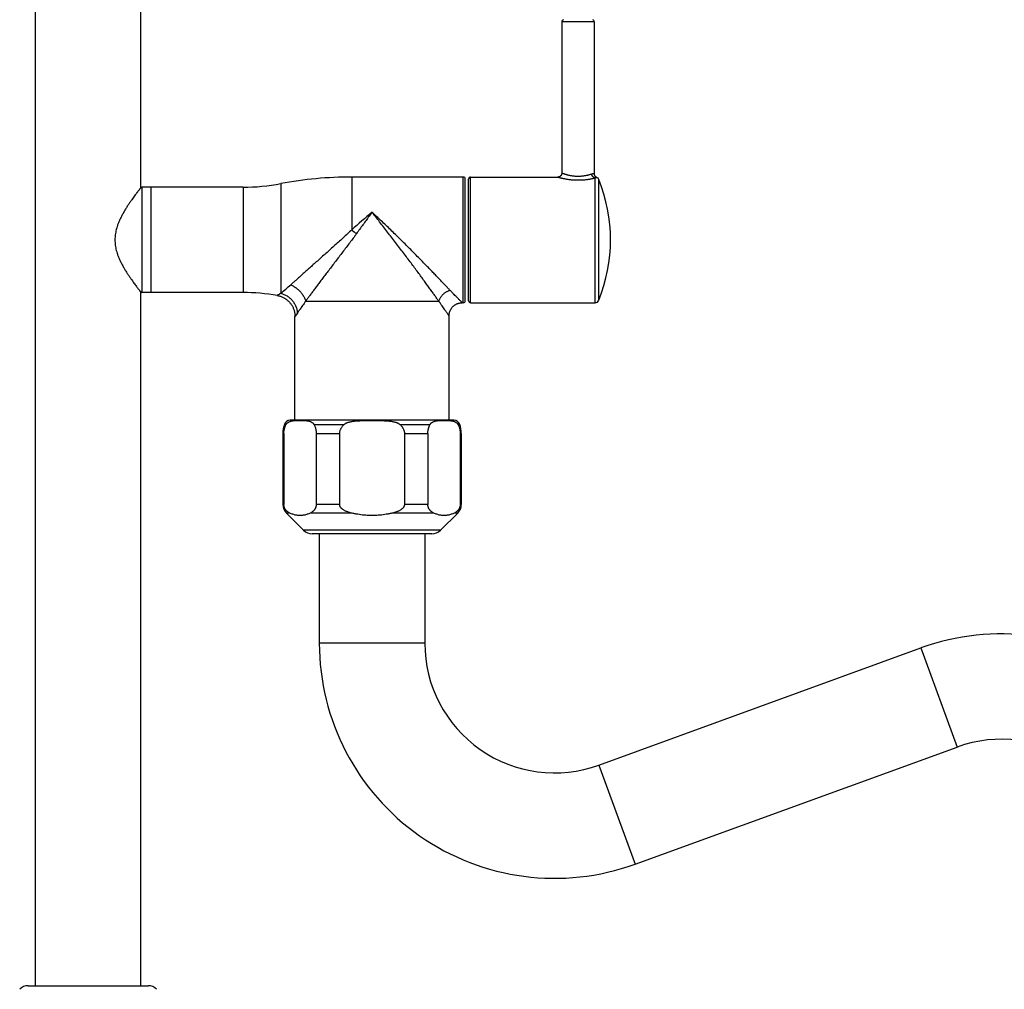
# Model space of a CAD drawing. Header units: millimetres. Extents: x 177 to 351, y 32 to 305.
# Tile 62 of 80: x 307 to 331, y 223 to 247. Entities that reach past the tile are written whole.
import ezdxf

# ---------------------------------------------------------------- set-up
doc = ezdxf.new("R2010")
doc.units = ezdxf.units.MM
doc.header["$LTSCALE"] = 30.734
doc.layers.get('0').update_dxf_attribs({"linetype": 'CONTINUOUS'})

msp = doc.modelspace()

# ---------------------------------------------------------------- linework, layer by layer
at = {"color": 7, "linetype": 'Continuous'}
for p, q in [((306.975, 223.299), (306.975, 253.099)), ((309.575, 242.99), (309.575, 253.099)), ((319.955, 247.075), (319.955, 243.349)), ((320.755, 247.075), (320.755, 243.332)), ((317.525, 243.249), (314.775, 243.249)), ((317.575, 240.199), (317.575, 243.199)), ((317.655, 240.199), (317.655, 243.199)), ((317.705, 243.249), (319.855, 243.249)), ((309.575, 242.99), (309.596, 242.995)), ((309.817, 242.999), (309.596, 242.995)), ((309.596, 242.995), (309.596, 240.402)), ((312.094, 242.999), (309.817, 242.999)), ((309.575, 223.299), (309.575, 240.407)), ((309.575, 240.407), (309.596, 240.402)), ((309.817, 240.399), (309.596, 240.402)), ((312.094, 240.399), (309.817, 240.399)), ((317.525, 240.149), (317.5, 240.149)), ((317.705, 240.149), (320.775, 240.149)), ((313.375, 237.249), (313.375, 239.81)), ((317.175, 237.249), (317.175, 239.824)), ((317.295, 237.249), (313.255, 237.249)), ((313.075, 236.919), (313.075, 235.173)), ((313.1, 236.919), (313.1, 235.173)), ((313.899, 236.919), (313.899, 235.173)), ((314.476, 236.919), (314.476, 235.173)), ((316.073, 236.919), (316.073, 235.173)), ((316.651, 236.919), (316.651, 235.173)), ((317.449, 236.919), (317.449, 235.173)), ((317.475, 236.919), (317.475, 235.173)), ((313.163, 234.961), (313.587, 234.536)), ((317.387, 234.961), (316.963, 234.536)), ((316.751, 234.449), (313.799, 234.449)), ((313.975, 234.449), (313.975, 231.749)), ((316.575, 234.449), (316.575, 231.749)), ((320.869, 228.741), (328.81, 231.632)), ((321.759, 226.298), (329.699, 229.188)), ((306.799, 223.299), (309.751, 223.299))]:
    msp.add_line(p, q, dxfattribs=at)
at = {"color": 9, "linetype": 'Continuous'}
for p, q in [((320.755, 247.075), (319.955, 247.075)), ((313.023, 243.085), (313.023, 240.383)), ((314.775, 243.249), (314.775, 241.945)), ((317.525, 240.149), (317.525, 243.249)), ((317.705, 240.149), (317.705, 243.249)), ((320.775, 240.149), (320.775, 243.228)), ((320.868, 240.211), (320.868, 243.186)), ((309.817, 242.999), (309.817, 240.399)), ((312.094, 242.999), (312.094, 240.399)), ((313.639, 240.19), (316.92, 240.19)), ((313.434, 239.894), (313.375, 239.81)), ((313.113, 237.147), (313.156, 237.147)), ((313.843, 237.147), (314.589, 237.147)), ((315.961, 237.147), (316.707, 237.147)), ((317.393, 237.147), (317.437, 237.147)), ((313.1, 236.919), (313.075, 236.919)), ((313.899, 236.919), (314.476, 236.919)), ((316.073, 236.919), (316.651, 236.919)), ((317.475, 236.919), (317.449, 236.919)), ((313.075, 235.173), (313.1, 235.173)), ((314.476, 235.173), (313.899, 235.173)), ((316.651, 235.173), (316.073, 235.173)), ((317.449, 235.173), (317.475, 235.173)), ((313.245, 234.961), (313.163, 234.961)), ((314.766, 234.961), (313.754, 234.961)), ((316.796, 234.961), (315.783, 234.961)), ((317.387, 234.961), (317.304, 234.961)), ((316.963, 234.536), (313.587, 234.536)), ((316.575, 231.749), (313.975, 231.749)), ((328.81, 231.632), (329.699, 229.188)), ((320.869, 228.741), (321.759, 226.298))]:
    msp.add_line(p, q, dxfattribs=at)
at = {"color": 7, "linetype": 'Continuous'}
for points in [[(319.955, 243.349), (319.955, 243.344), (319.954, 243.339), (319.954, 243.334), (319.953, 243.329), (319.952, 243.324), (319.95, 243.319), (319.949, 243.314), (319.947, 243.309), (319.945, 243.304), (319.942, 243.3), (319.94, 243.295), (319.937, 243.291), (319.934, 243.287), (319.93, 243.283), (319.927, 243.279), (319.923, 243.276), (319.919, 243.272), (319.915, 243.269), (319.911, 243.266), (319.907, 243.263), (319.903, 243.261), (319.898, 243.258), (319.893, 243.256), (319.889, 243.254), (319.884, 243.253), (319.879, 243.251), (319.874, 243.25), (319.869, 243.249), (319.864, 243.249), (319.858, 243.249), (319.855, 243.249)], [(320.815, 243.24), (320.813, 243.241), (320.809, 243.243), (320.805, 243.246), (320.8, 243.248), (320.796, 243.251), (320.792, 243.254), (320.788, 243.257), (320.785, 243.261), (320.781, 243.264), (320.778, 243.268), (320.775, 243.272), (320.772, 243.276), (320.769, 243.28), (320.767, 243.284), (320.765, 243.289), (320.762, 243.294), (320.761, 243.298), (320.759, 243.303), (320.758, 243.308), (320.757, 243.313), (320.756, 243.318), (320.755, 243.323), (320.755, 243.327), (320.755, 243.332)], [(312.938, 240.327), (312.95, 240.325), (312.967, 240.321), (312.984, 240.317), (313.001, 240.312), (313.018, 240.307), (313.035, 240.301), (313.052, 240.294), (313.068, 240.287), (313.084, 240.279), (313.1, 240.271), (313.115, 240.262), (313.131, 240.253), (313.145, 240.243), (313.16, 240.233), (313.174, 240.222), (313.188, 240.211), (313.201, 240.199), (313.214, 240.187), (313.227, 240.175), (313.239, 240.162), (313.251, 240.148), (313.262, 240.135), (313.273, 240.12), (313.283, 240.106), (313.293, 240.091), (313.302, 240.076), (313.311, 240.06), (313.319, 240.045), (313.327, 240.029), (313.334, 240.012), (313.341, 239.996), (313.347, 239.979), (313.352, 239.962), (313.357, 239.945), (313.361, 239.928), (313.365, 239.91), (313.368, 239.893), (313.371, 239.875), (313.373, 239.857), (313.374, 239.84), (313.375, 239.822), (313.375, 239.81)], [(317.175, 239.824), (317.175, 239.83), (317.175, 239.843), (317.176, 239.855), (317.178, 239.868), (317.18, 239.88), (317.182, 239.892), (317.185, 239.904), (317.188, 239.916), (317.192, 239.928), (317.196, 239.94), (317.201, 239.951), (317.206, 239.963), (317.212, 239.974), (317.218, 239.985), (317.224, 239.995), (317.231, 240.006), (317.238, 240.016), (317.245, 240.026), (317.253, 240.035), (317.262, 240.045), (317.27, 240.053), (317.279, 240.062), (317.288, 240.07), (317.298, 240.078), (317.308, 240.086), (317.318, 240.093), (317.328, 240.1), (317.339, 240.106), (317.35, 240.112), (317.361, 240.117), (317.373, 240.123), (317.384, 240.127), (317.396, 240.131), (317.408, 240.135), (317.42, 240.138), (317.432, 240.141), (317.444, 240.144), (317.456, 240.146), (317.469, 240.147), (317.481, 240.148), (317.493, 240.148), (317.5, 240.149)]]:
    msp.add_lwpolyline(points, dxfattribs=at)
for centre, radius, start, end in [((320.015, 247.075), 0.06, 111.2048, 180), ((320.695, 247.075), 0.06, 0, 68.7952), ((312.094, 248.024), 5.025, 270, 280.6549), ((314.775, 233.774), 9.475, 90, 100.6549), ((317.525, 243.199), 0.05, 0, 90), ((317.705, 243.199), 0.05, 90, 180), ((320.775, 243.149), 0.1, 21.8264, 66.5556), ((317.155, 241.699), 4, 338.1736, 21.8264), ((312.094, 235.374), 5.025, 80.3291, 90), ((317.525, 240.199), 0.05, 270, 0), ((317.705, 240.199), 0.05, 180, 270), ((320.775, 240.249), 0.1, 270, 338.1736), ((313.255, 237.099), 0.15, 90, 160.9887), ((317.295, 237.099), 0.15, 19.0113, 90), ((313.775, 236.919), 0.7, 160.9887, 180), ((316.775, 236.919), 0.7, 0, 19.0113), ((313.375, 235.173), 0.3, 180, 225), ((317.175, 235.173), 0.3, 315, 0), ((313.799, 234.749), 0.3, 225, 270), ((316.751, 234.749), 0.3, 270, 315), ((330.793, 226.181), 5.8, 0, 110), ((319.775, 231.749), 5.8, 180, 290), ((319.775, 231.749), 3.2, 180, 290), ((330.793, 226.181), 3.2, 0, 110), ((306.799, 222.999), 0.3, 90, 135), ((309.751, 222.999), 0.3, 45, 90)]:
    msp.add_arc(centre, radius, start, end, dxfattribs=at)
at = {"color": 9, "linetype": 'Continuous'}
for centre, radius, start, end in [((332.556, 222.071), 26.667, 130.393, 131.8187), ((317.229, 244.953), 3.882, 230.7908, 232.9917), ((308.381, 246.142), 7.397, 308.8758, 311.3789), ((326.856, 219.371), 25.156, 123.358, 123.5899)]:
    msp.add_arc(centre, radius, start, end, dxfattribs=at)
for points, knots in [([(319.955, 243.349), (319.957, 243.348), (319.961, 243.346), (319.969, 243.343), (319.98, 243.339), (319.993, 243.335), (320.009, 243.329), (320.029, 243.323), (320.051, 243.316), (320.076, 243.309), (320.103, 243.302), (320.132, 243.295), (320.162, 243.289), (320.194, 243.284), (320.227, 243.279), (320.26, 243.275), (320.294, 243.273), (320.328, 243.271), (320.363, 243.271), (320.397, 243.272), (320.431, 243.274), (320.465, 243.277), (320.498, 243.281), (320.53, 243.286), (320.562, 243.292), (320.592, 243.298), (320.62, 243.305), (320.646, 243.312), (320.669, 243.319), (320.684, 243.324), (320.691, 243.326)], [0, 0, 0, 0, 0.0062925, 0.0142041, 0.0253035, 0.0395755, 0.0569622, 0.0773567, 0.1005825, 0.126375, 0.1544083, 0.184297, 0.2156377, 0.2480723, 0.2812677, 0.3149774, 0.3490076, 0.3832176, 0.4175086, 0.4517897, 0.4859649, 0.5199168, 0.5534703, 0.5864105, 0.6184377, 0.6491943, 0.6783003, 0.7053622, 0.7300215, 0.7519617, 0.7519617, 0.7519617, 0.7519617]), ([(320.691, 243.326), (320.696, 243.328), (320.705, 243.33), (320.718, 243.333), (320.73, 243.334), (320.74, 243.334), (320.748, 243.333), (320.753, 243.332), (320.755, 243.332)], [0, 0, 0, 0, 0.01465139, 0.02829789, 0.04053103, 0.05075251, 0.05835206, 0.06449767, 0.06449767, 0.06449767, 0.06449767]), ([(320.775, 243.228), (320.772, 243.228), (320.765, 243.229), (320.754, 243.232), (320.744, 243.237), (320.735, 243.243), (320.726, 243.251), (320.718, 243.259), (320.711, 243.269), (320.705, 243.279), (320.699, 243.29), (320.695, 243.302), (320.692, 243.314), (320.691, 243.322), (320.691, 243.326)], [0, 0, 0, 0, 0.0105592, 0.0213208, 0.0323174, 0.0435657, 0.0550667, 0.0668065, 0.0787578, 0.0908823, 0.1031329, 0.1154565, 0.1277964, 0.1400953, 0.1400953, 0.1400953, 0.1400953]), ([(319.855, 243.249), (319.857, 243.248), (319.862, 243.247), (319.87, 243.244), (319.882, 243.241), (319.896, 243.237), (319.914, 243.232), (319.936, 243.227), (319.96, 243.221), (319.988, 243.215), (320.019, 243.209), (320.052, 243.203), (320.088, 243.197), (320.126, 243.191), (320.165, 243.186), (320.206, 243.182), (320.248, 243.179), (320.291, 243.177), (320.334, 243.176), (320.377, 243.176), (320.42, 243.177), (320.462, 243.179), (320.504, 243.182), (320.545, 243.186), (320.585, 243.191), (320.622, 243.197), (320.658, 243.203), (320.692, 243.209), (320.722, 243.215), (320.75, 243.221), (320.767, 243.226), (320.775, 243.228)], [0, 0, 0, 0, 0.0065948, 0.014961, 0.0267603, 0.0419844, 0.0606023, 0.082584, 0.1078822, 0.13634, 0.1677358, 0.201789, 0.2381737, 0.2765355, 0.3165033, 0.3577153, 0.3998473, 0.4426002, 0.4857122, 0.52894, 0.5720468, 0.6147947, 0.6569172, 0.6981087, 0.7380449, 0.7763648, 0.8127125, 0.8467218, 0.8780504, 0.9064024, 0.9315445, 0.9315445, 0.9315445, 0.9315445]), ([(320.775, 243.228), (320.779, 243.229), (320.787, 243.233), (320.797, 243.236), (320.807, 243.239), (320.812, 243.24), (320.815, 243.24)], [0, 0, 0, 0, 0.0131128, 0.02468763, 0.03396656, 0.04192682, 0.04192682, 0.04192682, 0.04192682]), ([(315.275, 242.381), (315.25, 242.348), (315.201, 242.28), (315.126, 242.176), (315.049, 242.07), (314.971, 241.962), (314.918, 241.889), (314.892, 241.853)], [0, 0, 0, 0, 0.1241274, 0.2523305, 0.3837256, 0.5173674, 0.6522911, 0.6522911, 0.6522911, 0.6522911]), ([(317.201, 240.452), (317.183, 240.471), (317.146, 240.51), (317.087, 240.572), (317.022, 240.64), (316.952, 240.713), (316.877, 240.792), (316.795, 240.877), (316.708, 240.967), (316.616, 241.063), (316.519, 241.163), (316.417, 241.267), (316.31, 241.375), (316.2, 241.486), (316.087, 241.6), (315.971, 241.714), (315.854, 241.83), (315.736, 241.945), (315.619, 242.058), (315.502, 242.169), (315.388, 242.276), (315.312, 242.347), (315.275, 242.381)], [0, 0, 0, 0, 0.077958, 0.16356, 0.256959, 0.358314, 0.467766, 0.585299, 0.710648, 0.843434, 0.983189, 1.129387, 1.281307, 1.438074, 1.598692, 1.762041, 1.926895, 2.091947, 2.255838, 2.417176, 2.574588, 2.726832, 2.726832, 2.726832, 2.726832]), ([(316.92, 240.19), (316.904, 240.212), (316.871, 240.258), (316.819, 240.331), (316.762, 240.41), (316.701, 240.495), (316.635, 240.587), (316.563, 240.685), (316.488, 240.788), (316.408, 240.897), (316.323, 241.012), (316.235, 241.13), (316.144, 241.252), (316.05, 241.377), (315.954, 241.505), (315.856, 241.633), (315.757, 241.762), (315.658, 241.891), (315.56, 242.018), (315.463, 242.142), (315.368, 242.263), (315.305, 242.342), (315.275, 242.381)], [0, 0, 0, 0, 0.080988, 0.170048, 0.267202, 0.372446, 0.485724, 0.606837, 0.735425, 0.871022, 1.013054, 1.160883, 1.31371, 1.470642, 1.630673, 1.792709, 1.955596, 2.118127, 2.279044, 2.437154, 2.591214, 2.739889, 2.739889, 2.739889, 2.739889]), ([(314.775, 241.945), (314.74, 241.912), (314.668, 241.845), (314.558, 241.745), (314.446, 241.644), (314.333, 241.542), (314.221, 241.441), (314.111, 241.343), (314.004, 241.247), (313.902, 241.155), (313.804, 241.067), (313.711, 240.984), (313.623, 240.906), (313.541, 240.833), (313.465, 240.765), (313.395, 240.702), (313.331, 240.645), (313.29, 240.609), (313.27, 240.592)], [0, 0, 0, 0, 0.144137, 0.29339, 0.44552, 0.598368, 0.749847, 0.897929, 1.041337, 1.179304, 1.311116, 1.436111, 1.553678, 1.663442, 1.765332, 1.859342, 1.945518, 2.023907, 2.023907, 2.023907, 2.023907]), ([(314.892, 241.853), (314.865, 241.815), (314.81, 241.74), (314.725, 241.627), (314.638, 241.512), (314.549, 241.396), (314.461, 241.281), (314.374, 241.167), (314.289, 241.056), (314.207, 240.948), (314.128, 240.844), (314.053, 240.745), (313.981, 240.65), (313.913, 240.56), (313.85, 240.475), (313.791, 240.396), (313.736, 240.322), (313.686, 240.254), (313.654, 240.211), (313.639, 240.19)], [0, 0, 0, 0, 0.138093, 0.280425, 0.42543, 0.571512, 0.717065, 0.86049, 1.000471, 1.136213, 1.267007, 1.392237, 1.511394, 1.624021, 1.72983, 1.828648, 1.920363, 2.004911, 2.082247, 2.082247, 2.082247, 2.082247]), ([(313.27, 240.592), (313.283, 240.586), (313.309, 240.573), (313.347, 240.552), (313.384, 240.528), (313.42, 240.501), (313.454, 240.473), (313.486, 240.442), (313.515, 240.409), (313.543, 240.375), (313.568, 240.34), (313.59, 240.304), (313.609, 240.266), (313.626, 240.229), (313.635, 240.203), (313.639, 240.19)], [0, 0, 0, 0, 0.0432306, 0.0869496, 0.1310257, 0.1753208, 0.2196927, 0.2639976, 0.3080931, 0.3518407, 0.3951086, 0.4377746, 0.4797288, 0.5208765, 0.5611409, 0.5611409, 0.5611409, 0.5611409]), ([(313.023, 240.383), (313.037, 240.38), (313.064, 240.371), (313.104, 240.356), (313.142, 240.337), (313.179, 240.316), (313.215, 240.291), (313.248, 240.264), (313.279, 240.235), (313.308, 240.203), (313.335, 240.169), (313.358, 240.133), (313.379, 240.096), (313.397, 240.057), (313.411, 240.017), (313.422, 239.977), (313.43, 239.935), (313.433, 239.908), (313.434, 239.894)], [0, 0, 0, 0, 0.042455, 0.0850815, 0.1278526, 0.1707376, 0.213703, 0.2567134, 0.2997325, 0.3427233, 0.3856501, 0.4284782, 0.4711757, 0.5137137, 0.5560675, 0.5982167, 0.6401466, 0.6818478, 0.6818478, 0.6818478, 0.6818478]), ([(317.201, 240.452), (317.192, 240.449), (317.174, 240.443), (317.148, 240.433), (317.122, 240.42), (317.096, 240.406), (317.072, 240.39), (317.048, 240.372), (317.026, 240.353), (317.005, 240.332), (316.986, 240.31), (316.969, 240.288), (316.953, 240.264), (316.94, 240.24), (316.928, 240.215), (316.922, 240.199), (316.92, 240.19)], [0, 0, 0, 0, 0.0279752, 0.0564421, 0.0853095, 0.114477, 0.1438377, 0.1732803, 0.2026919, 0.2319602, 0.2609761, 0.2896359, 0.3178439, 0.3455149, 0.3725771, 0.3989739, 0.3989739, 0.3989739, 0.3989739]), ([(317.5, 240.149), (317.499, 240.149), (317.497, 240.151), (317.491, 240.157), (317.482, 240.166), (317.469, 240.179), (317.451, 240.197), (317.429, 240.218), (317.403, 240.244), (317.373, 240.275), (317.337, 240.311), (317.296, 240.352), (317.25, 240.4), (317.218, 240.434), (317.201, 240.452)], [0, 0, 0, 0, 0.0025384, 0.0102436, 0.0233139, 0.0419554, 0.0663886, 0.096853, 0.1335878, 0.1769508, 0.2273778, 0.285333, 0.3512923, 0.425708, 0.425708, 0.425708, 0.425708]), ([(313.639, 240.19), (313.626, 240.171), (313.601, 240.133), (313.565, 240.081), (313.532, 240.034), (313.503, 239.992), (313.478, 239.955), (313.455, 239.923), (313.441, 239.903), (313.434, 239.894)], [0, 0, 0, 0, 0.0705114, 0.1341699, 0.1912564, 0.2420734, 0.2869241, 0.326113, 0.3599209, 0.3599209, 0.3599209, 0.3599209]), ([(317.175, 239.824), (317.174, 239.824), (317.172, 239.827), (317.167, 239.834), (317.159, 239.845), (317.148, 239.861), (317.133, 239.882), (317.114, 239.908), (317.092, 239.94), (317.066, 239.977), (317.035, 240.021), (317.001, 240.071), (316.961, 240.128), (316.934, 240.169), (316.92, 240.19)], [0, 0, 0, 0, 0.0026585, 0.010734, 0.0244452, 0.0440177, 0.0696829, 0.1016891, 0.1402836, 0.1858311, 0.2387804, 0.2996056, 0.3687854, 0.4467801, 0.4467801, 0.4467801, 0.4467801])]:
    msp.add_open_spline(points, degree=3, knots=knots, dxfattribs=at)
at = {"color": 7, "linetype": 'Continuous'}
for points, knots in [([(309.575, 242.99), (309.574, 242.989), (309.572, 242.987), (309.568, 242.981), (309.561, 242.972), (309.55, 242.958), (309.537, 242.941), (309.52, 242.919), (309.5, 242.893), (309.476, 242.862), (309.449, 242.826), (309.419, 242.784), (309.384, 242.737), (309.347, 242.684), (309.306, 242.625), (309.262, 242.561), (309.217, 242.49), (309.171, 242.415), (309.126, 242.337), (309.085, 242.258), (309.048, 242.18), (309.016, 242.104), (308.99, 242.031), (308.969, 241.96), (308.954, 241.892), (308.943, 241.827), (308.937, 241.762), (308.934, 241.699), (308.937, 241.635), (308.943, 241.57), (308.954, 241.505), (308.969, 241.437), (308.99, 241.366), (309.016, 241.293), (309.048, 241.217), (309.085, 241.139), (309.126, 241.06), (309.171, 240.982), (309.217, 240.907), (309.262, 240.836), (309.306, 240.772), (309.347, 240.713), (309.384, 240.66), (309.419, 240.613), (309.449, 240.571), (309.476, 240.535), (309.5, 240.504), (309.52, 240.478), (309.537, 240.456), (309.55, 240.439), (309.561, 240.425), (309.568, 240.416), (309.572, 240.41), (309.574, 240.408), (309.575, 240.407)], [0, 0, 0, 0, 0.002356, 0.009461, 0.021376, 0.038197, 0.060166, 0.087465, 0.120302, 0.159083, 0.204087, 0.255587, 0.313898, 0.378961, 0.450794, 0.529085, 0.613215, 0.702096, 0.792795, 0.882656, 0.969429, 1.051995, 1.129749, 1.202887, 1.272109, 1.338394, 1.402822, 1.466182, 1.52954, 1.593968, 1.660255, 1.729478, 1.802615, 1.880377, 1.962949, 2.049723, 2.139576, 2.230281, 2.319162, 2.403285, 2.48156, 2.55338, 2.618444, 2.676758, 2.728265, 2.773276, 2.812063, 2.844901, 2.872196, 2.894165, 2.910989, 2.922909, 2.93002, 2.932378, 2.932378, 2.932378, 2.932378]), ([(313.156, 237.147), (313.158, 237.15), (313.161, 237.156), (313.168, 237.165), (313.175, 237.174), (313.184, 237.182), (313.195, 237.19), (313.206, 237.198), (313.22, 237.206), (313.236, 237.213), (313.253, 237.22), (313.273, 237.226), (313.295, 237.231), (313.32, 237.236), (313.348, 237.239), (313.38, 237.242), (313.415, 237.244), (313.456, 237.245), (313.5, 237.246), (313.543, 237.245), (313.584, 237.244), (313.619, 237.242), (313.651, 237.239), (313.679, 237.236), (313.704, 237.231), (313.726, 237.226), (313.746, 237.22), (313.763, 237.213), (313.779, 237.206), (313.792, 237.198), (313.804, 237.19), (313.815, 237.182), (313.824, 237.174), (313.831, 237.165), (313.837, 237.156), (313.841, 237.15), (313.843, 237.147)], [0, 0, 0, 0, 0.0100624, 0.0207732, 0.0321971, 0.0444432, 0.0576292, 0.0719006, 0.0874252, 0.1043911, 0.1230046, 0.1435054, 0.1661858, 0.1913865, 0.2195099, 0.2510266, 0.2865476, 0.3267127, 0.3724628, 0.4180758, 0.4582048, 0.4936911, 0.5251912, 0.5533027, 0.5784967, 0.601173, 0.6216711, 0.6402825, 0.6572466, 0.6727695, 0.6870392, 0.7002236, 0.7124685, 0.7238914, 0.7346014, 0.7446635, 0.7446635, 0.7446635, 0.7446635]), ([(314.589, 237.147), (314.592, 237.15), (314.599, 237.157), (314.612, 237.165), (314.627, 237.174), (314.645, 237.182), (314.666, 237.191), (314.689, 237.199), (314.716, 237.206), (314.747, 237.213), (314.782, 237.22), (314.822, 237.226), (314.866, 237.231), (314.916, 237.236), (314.972, 237.239), (315.035, 237.242), (315.106, 237.244), (315.187, 237.245), (315.275, 237.246), (315.363, 237.245), (315.443, 237.244), (315.515, 237.242), (315.578, 237.239), (315.634, 237.236), (315.684, 237.231), (315.728, 237.226), (315.767, 237.22), (315.802, 237.213), (315.833, 237.206), (315.86, 237.199), (315.884, 237.191), (315.905, 237.182), (315.922, 237.174), (315.938, 237.165), (315.95, 237.157), (315.958, 237.15), (315.961, 237.147)], [0, 0, 0, 0, 0.01349, 0.028791, 0.04611, 0.065706, 0.087832, 0.112781, 0.140868, 0.172433, 0.207841, 0.247505, 0.291935, 0.341734, 0.397625, 0.460474, 0.531439, 0.611761, 0.703224, 0.794391, 0.874631, 0.945516, 1.008326, 1.064188, 1.11397, 1.15839, 1.198048, 1.233451, 1.265012, 1.293095, 1.318041, 1.340165, 1.359758, 1.377076, 1.392375, 1.405865, 1.405865, 1.405865, 1.405865]), ([(316.707, 237.147), (316.709, 237.15), (316.712, 237.156), (316.719, 237.165), (316.726, 237.174), (316.735, 237.182), (316.745, 237.19), (316.757, 237.198), (316.771, 237.206), (316.786, 237.213), (316.804, 237.22), (316.823, 237.226), (316.846, 237.231), (316.871, 237.236), (316.899, 237.239), (316.93, 237.242), (316.966, 237.244), (317.006, 237.245), (317.05, 237.246), (317.094, 237.245), (317.134, 237.244), (317.17, 237.242), (317.202, 237.239), (317.23, 237.236), (317.255, 237.231), (317.277, 237.226), (317.297, 237.22), (317.314, 237.213), (317.33, 237.206), (317.343, 237.198), (317.355, 237.19), (317.365, 237.182), (317.374, 237.174), (317.382, 237.165), (317.388, 237.156), (317.392, 237.15), (317.393, 237.147)], [0, 0, 0, 0, 0.0100627, 0.0207738, 0.0321984, 0.0444453, 0.0576323, 0.0719047, 0.0874307, 0.1043981, 0.1230138, 0.1435177, 0.1662022, 0.1914083, 0.2195384, 0.2510633, 0.2865923, 0.3267765, 0.3724921, 0.4180497, 0.4581879, 0.4936719, 0.5251739, 0.5532873, 0.5784838, 0.6011624, 0.6216626, 0.6402757, 0.6572412, 0.6727654, 0.6870361, 0.7002216, 0.7124672, 0.7238907, 0.7346012, 0.7446635, 0.7446635, 0.7446635, 0.7446635]), ([(313.1, 236.919), (313.1, 236.927), (313.101, 236.942), (313.102, 236.964), (313.104, 236.986), (313.108, 237.009), (313.113, 237.031), (313.118, 237.054), (313.126, 237.077), (313.134, 237.101), (313.144, 237.124), (313.152, 237.14), (313.156, 237.147)], [0, 0, 0, 0, 0.0221558, 0.0444001, 0.0668372, 0.0895614, 0.1126614, 0.1362359, 0.1603818, 0.1851945, 0.2107712, 0.2372109, 0.2372109, 0.2372109, 0.2372109]), ([(313.843, 237.147), (313.847, 237.14), (313.855, 237.124), (313.865, 237.101), (313.873, 237.077), (313.88, 237.054), (313.886, 237.031), (313.891, 237.009), (313.894, 236.986), (313.897, 236.964), (313.898, 236.942), (313.899, 236.927), (313.899, 236.919)], [0, 0, 0, 0, 0.0264397, 0.0520164, 0.0768291, 0.100975, 0.1245495, 0.1476495, 0.1703737, 0.1928107, 0.2150551, 0.2372109, 0.2372109, 0.2372109, 0.2372109]), ([(314.476, 236.919), (314.476, 236.927), (314.477, 236.942), (314.48, 236.964), (314.485, 236.986), (314.492, 237.009), (314.501, 237.032), (314.513, 237.055), (314.527, 237.078), (314.545, 237.101), (314.565, 237.125), (314.58, 237.14), (314.589, 237.147)], [0, 0, 0, 0, 0.0221716, 0.0445589, 0.0673972, 0.0909206, 0.1153695, 0.1410107, 0.16813, 0.1970354, 0.2280642, 0.2615842, 0.2615842, 0.2615842, 0.2615842]), ([(315.961, 237.147), (315.969, 237.14), (315.985, 237.125), (316.005, 237.101), (316.022, 237.078), (316.037, 237.055), (316.048, 237.032), (316.058, 237.009), (316.065, 236.986), (316.07, 236.964), (316.073, 236.942), (316.073, 236.927), (316.073, 236.919)], [0, 0, 0, 0, 0.03352, 0.0645487, 0.0934542, 0.1205735, 0.1462146, 0.1706635, 0.1941869, 0.2170253, 0.2394126, 0.2615842, 0.2615842, 0.2615842, 0.2615842]), ([(316.651, 236.919), (316.651, 236.927), (316.651, 236.942), (316.653, 236.964), (316.655, 236.986), (316.659, 237.009), (316.663, 237.031), (316.669, 237.054), (316.676, 237.077), (316.685, 237.101), (316.695, 237.124), (316.703, 237.14), (316.707, 237.147)], [0, 0, 0, 0, 0.0221558, 0.0444001, 0.0668372, 0.0895614, 0.1126614, 0.1362359, 0.1603818, 0.1851945, 0.2107712, 0.2372109, 0.2372109, 0.2372109, 0.2372109]), ([(317.393, 237.147), (317.397, 237.14), (317.405, 237.124), (317.415, 237.101), (317.424, 237.077), (317.431, 237.054), (317.437, 237.031), (317.442, 237.009), (317.445, 236.986), (317.448, 236.964), (317.449, 236.942), (317.449, 236.927), (317.449, 236.919)], [0, 0, 0, 0, 0.0264397, 0.0520164, 0.0768291, 0.100975, 0.1245495, 0.1476495, 0.1703737, 0.1928107, 0.2150551, 0.2372109, 0.2372109, 0.2372109, 0.2372109]), ([(313.245, 234.961), (313.237, 234.965), (313.221, 234.973), (313.2, 234.987), (313.181, 235.001), (313.166, 235.016), (313.152, 235.031), (313.141, 235.045), (313.131, 235.06), (313.124, 235.074), (313.117, 235.088), (313.112, 235.101), (313.108, 235.113), (313.105, 235.126), (313.103, 235.138), (313.101, 235.15), (313.1, 235.161), (313.1, 235.169), (313.1, 235.173)], [0, 0, 0, 0, 0.0277204, 0.0530497, 0.0763295, 0.0978294, 0.1177603, 0.1362834, 0.1534963, 0.1694909, 0.1843882, 0.1983873, 0.2116208, 0.2242806, 0.2364878, 0.2483198, 0.2599627, 0.2715107, 0.2715107, 0.2715107, 0.2715107]), ([(313.899, 235.173), (313.899, 235.169), (313.898, 235.161), (313.898, 235.15), (313.896, 235.138), (313.894, 235.126), (313.891, 235.113), (313.887, 235.101), (313.882, 235.088), (313.875, 235.074), (313.867, 235.06), (313.858, 235.046), (313.847, 235.031), (313.833, 235.016), (313.818, 235.001), (313.799, 234.987), (313.778, 234.973), (313.762, 234.965), (313.754, 234.961)], [0, 0, 0, 0, 0.0115481, 0.0231907, 0.0350216, 0.0472275, 0.0598884, 0.0731173, 0.0871132, 0.1020046, 0.1179939, 0.1352021, 0.1537258, 0.1736568, 0.1951586, 0.2184427, 0.2437787, 0.2715107, 0.2715107, 0.2715107, 0.2715107]), ([(314.766, 234.961), (314.75, 234.965), (314.719, 234.973), (314.676, 234.987), (314.64, 235.001), (314.608, 235.016), (314.581, 235.03), (314.558, 235.045), (314.539, 235.06), (314.524, 235.074), (314.511, 235.087), (314.501, 235.1), (314.493, 235.113), (314.486, 235.126), (314.482, 235.138), (314.479, 235.149), (314.477, 235.161), (314.476, 235.169), (314.476, 235.173)], [0, 0, 0, 0, 0.0506142, 0.0952637, 0.1346406, 0.1693479, 0.1999227, 0.226847, 0.250525, 0.27136, 0.2897786, 0.3062668, 0.3211858, 0.334925, 0.3477614, 0.3599047, 0.3716579, 0.3832181, 0.3832181, 0.3832181, 0.3832181]), ([(316.073, 235.173), (316.073, 235.169), (316.073, 235.161), (316.071, 235.149), (316.068, 235.138), (316.063, 235.126), (316.057, 235.113), (316.049, 235.1), (316.039, 235.087), (316.026, 235.074), (316.01, 235.06), (315.991, 235.045), (315.969, 235.03), (315.942, 235.016), (315.91, 235.001), (315.873, 234.987), (315.83, 234.973), (315.8, 234.965), (315.783, 234.961)], [0, 0, 0, 0, 0.0115602, 0.0233133, 0.0354553, 0.0482903, 0.0620307, 0.0769444, 0.0934283, 0.1118388, 0.1326657, 0.1563355, 0.1832588, 0.2138317, 0.2485401, 0.2879227, 0.3325831, 0.3832181, 0.3832181, 0.3832181, 0.3832181]), ([(316.796, 234.961), (316.788, 234.965), (316.772, 234.973), (316.751, 234.987), (316.732, 235.001), (316.716, 235.016), (316.703, 235.031), (316.692, 235.045), (316.682, 235.06), (316.674, 235.074), (316.668, 235.088), (316.663, 235.101), (316.659, 235.113), (316.656, 235.126), (316.654, 235.138), (316.652, 235.15), (316.651, 235.161), (316.651, 235.169), (316.651, 235.173)], [0, 0, 0, 0, 0.0277204, 0.0530497, 0.0763295, 0.0978294, 0.1177603, 0.1362834, 0.1534963, 0.1694909, 0.1843882, 0.1983873, 0.2116208, 0.2242806, 0.2364878, 0.2483198, 0.2599627, 0.2715107, 0.2715107, 0.2715107, 0.2715107]), ([(317.449, 235.173), (317.449, 235.169), (317.449, 235.161), (317.448, 235.15), (317.447, 235.138), (317.444, 235.126), (317.441, 235.113), (317.437, 235.101), (317.432, 235.088), (317.426, 235.074), (317.418, 235.06), (317.409, 235.046), (317.397, 235.031), (317.384, 235.016), (317.368, 235.001), (317.35, 234.987), (317.328, 234.973), (317.313, 234.965), (317.304, 234.961)], [0, 0, 0, 0, 0.0115481, 0.0231907, 0.0350216, 0.0472275, 0.0598884, 0.0731173, 0.0871132, 0.1020046, 0.1179939, 0.1352021, 0.1537258, 0.1736568, 0.1951586, 0.2184427, 0.2437787, 0.2715107, 0.2715107, 0.2715107, 0.2715107]), ([(313.754, 234.961), (313.741, 234.954), (313.715, 234.943), (313.675, 234.928), (313.636, 234.916), (313.597, 234.907), (313.558, 234.901), (313.519, 234.898), (313.48, 234.898), (313.441, 234.901), (313.402, 234.907), (313.363, 234.916), (313.324, 234.928), (313.284, 234.943), (313.258, 234.954), (313.245, 234.961)], [0, 0, 0, 0, 0.0434222, 0.0854637, 0.1263377, 0.166314, 0.2056297, 0.2445471, 0.2833467, 0.322264, 0.3615797, 0.401556, 0.44243, 0.4844715, 0.5278937, 0.5278937, 0.5278937, 0.5278937]), ([(315.783, 234.961), (315.757, 234.954), (315.704, 234.943), (315.626, 234.928), (315.547, 234.916), (315.469, 234.907), (315.391, 234.901), (315.314, 234.898), (315.236, 234.898), (315.158, 234.901), (315.08, 234.907), (315.002, 234.916), (314.924, 234.928), (314.845, 234.943), (314.793, 234.954), (314.766, 234.961)], [0, 0, 0, 0, 0.081265, 0.161394, 0.240567, 0.319049, 0.39702, 0.474689, 0.552288, 0.629956, 0.707927, 0.78641, 0.865583, 0.945712, 1.026977, 1.026977, 1.026977, 1.026977]), ([(317.304, 234.961), (317.291, 234.954), (317.265, 234.943), (317.226, 234.928), (317.187, 234.916), (317.148, 234.907), (317.109, 234.901), (317.07, 234.898), (317.031, 234.898), (316.992, 234.901), (316.953, 234.907), (316.914, 234.916), (316.874, 234.928), (316.835, 234.943), (316.809, 234.954), (316.796, 234.961)], [0, 0, 0, 0, 0.0434222, 0.0854637, 0.1263377, 0.166314, 0.2056297, 0.2445471, 0.2833467, 0.322264, 0.3615797, 0.401556, 0.44243, 0.4844715, 0.5278937, 0.5278937, 0.5278937, 0.5278937])]:
    msp.add_open_spline(points, degree=3, knots=knots, dxfattribs=at)

doc.saveas('drawing.dxf')
